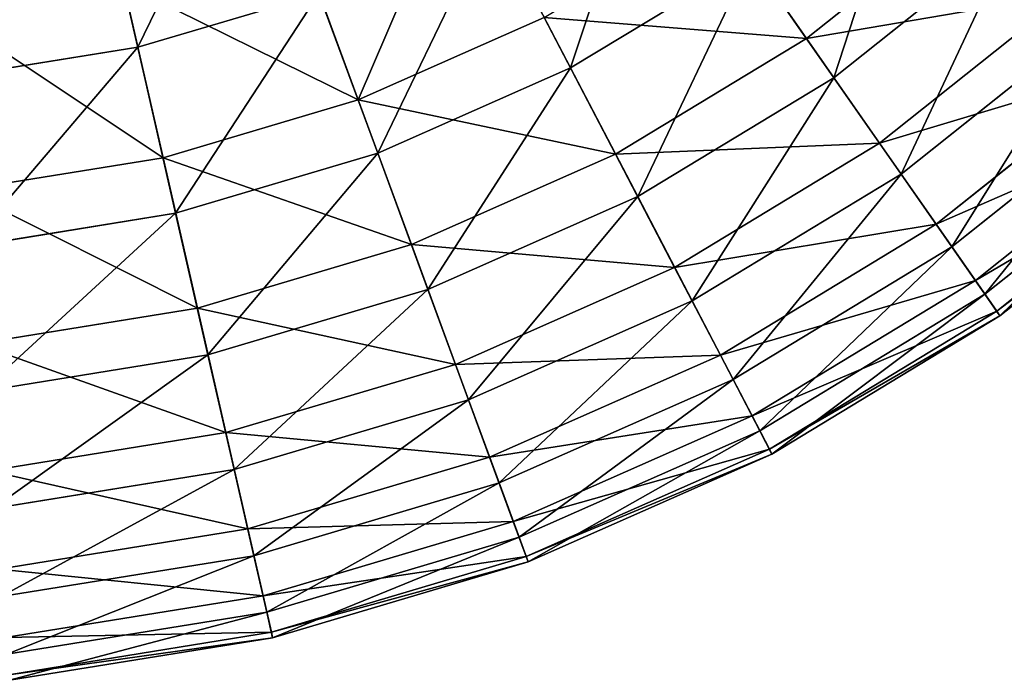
# Model space of a CAD drawing. Extents: x 1 to 133, y -12 to 0.
# Tile 14 of 256: x 18.6 to 21.44, y -11.93 to -10.02. Entities that reach past the tile are written whole.
import ezdxf

# ---------------------------------------------------------------- set-up
doc = ezdxf.new("R2010")
doc.units = 0
doc.header["$LTSCALE"] = 2.54
doc.layers.get('0').update_dxf_attribs({"color": 13, "linetype": 'CONTINUOUS'})

# ---------------------------------------------------------------- blocks, each defined once
blk = doc.blocks.new('SLING_IV_-_Z_O_ENIE16_06_B')
at = {"color": 0}
for p, q in [((18.9397, -10.1035, 10.8439), (18.8159, -9.5612, 11.3367)), ((18.9397, -10.1035, 10.8439), (18.8159, -9.5612, 11.3367)), ((20.8667, -10.0788, 3.3229), (21.3697, -9.6777, 3.3229)), ((20.8667, -10.0788, 3.3229), (21.3697, -9.6777, 3.3229)), ((20.1867, -10.1635, 10.2862), (19.9595, -9.7281, 10.8439)), ((20.1867, -10.1635, 10.2862), (19.9595, -9.7281, 10.8439)), ((20.6123, -9.7142, 2.7275), (20.8667, -10.0788, 3.3229)), ((20.6123, -9.7142, 2.7275), (20.8667, -10.0788, 3.3229)), ((19.3968, -9.7724, 2.1915), (19.5746, -10.2555, 2.7275)), ((19.3968, -9.7724, 2.1915), (19.5746, -10.2555, 2.7275)), ((20.9454, -10.1917, 9.672), (21.4622, -9.7796, 9.672)), ((20.9454, -10.1917, 9.672), (21.4622, -9.7796, 9.672)), ((20.1867, -10.1635, 10.2862), (20.7061, -9.8486, 10.2862)), ((20.1867, -10.1635, 10.2862), (20.7061, -9.8486, 10.2862)), ((20.9454, -10.1917, 9.672), (20.7061, -9.8486, 10.2862)), ((20.9454, -10.1917, 9.672), (20.7061, -9.8486, 10.2862)), ((18.8979, -9.9205, 2.1915), (19.0125, -10.4224, 2.7275)), ((18.8979, -9.9205, 2.1915), (19.0125, -10.4224, 2.7275)), ((18.9397, -10.1035, 10.8439), (19.4617, -9.9485, 10.8439)), ((18.9397, -10.1035, 10.8439), (19.4617, -9.9485, 10.8439)), ((19.6312, -10.4094, 10.2862), (19.4617, -9.9485, 10.8439)), ((19.6312, -10.4094, 10.2862), (19.4617, -9.9485, 10.8439)), ((21.0769, -10.3802, 3.9687), (21.6168, -9.9497, 3.9687)), ((21.0769, -10.3802, 3.9687), (21.6168, -9.9497, 3.9687)), ((19.5746, -10.2555, 2.7275), (20.1108, -10.0182, 2.7275)), ((19.5746, -10.2555, 2.7275), (20.1108, -10.0182, 2.7275)), ((20.1108, -10.0182, 2.7275), (20.3165, -10.4123, 3.3229)), ((20.1108, -10.0182, 2.7275), (20.3165, -10.4123, 3.3229)), ((21.1395, -10.4699, 9.0109), (21.6903, -10.0307, 9.0109)), ((21.1395, -10.4699, 9.0109), (21.6903, -10.0307, 9.0109)), ((20.3165, -10.4123, 3.3229), (20.8667, -10.0788, 3.3229)), ((20.3165, -10.4123, 3.3229), (20.8667, -10.0788, 3.3229)), ((20.8667, -10.0788, 3.3229), (21.0769, -10.3802, 3.9687)), ((20.8667, -10.0788, 3.3229), (21.0769, -10.3802, 3.9687)), ((18.4021, -10.1904, 10.8439), (18.9397, -10.1035, 10.8439)), ((18.4021, -10.1904, 10.8439), (18.9397, -10.1035, 10.8439)), ((19.0489, -10.5822, 10.2862), (18.9397, -10.1035, 10.8439)), ((19.0489, -10.5822, 10.2862), (18.9397, -10.1035, 10.8439)), ((19.6312, -10.4094, 10.2862), (20.1867, -10.1635, 10.2862)), ((19.6312, -10.4094, 10.2862), (20.1867, -10.1635, 10.2862)), ((20.3802, -10.5344, 9.672), (20.1867, -10.1635, 10.2862)), ((20.3802, -10.5344, 9.672), (20.1867, -10.1635, 10.2862)), ((21.2399, -10.6139, 4.6551), (21.8083, -10.1606, 4.6551)), ((21.2399, -10.6139, 4.6551), (21.8083, -10.1606, 4.6551)), ((20.3802, -10.5344, 9.672), (20.9454, -10.1917, 9.672)), ((20.3802, -10.5344, 9.672), (20.9454, -10.1917, 9.672)), ((21.1395, -10.4699, 9.0109), (20.9454, -10.1917, 9.672)), ((21.1395, -10.4699, 9.0109), (20.9454, -10.1917, 9.672)), ((21.2853, -10.679, 8.3129), (21.8616, -10.2194, 8.3129)), ((21.2853, -10.679, 8.3129), (21.8616, -10.2194, 8.3129)), ((19.0125, -10.4224, 2.7275), (19.5746, -10.2555, 2.7275)), ((19.0125, -10.4224, 2.7275), (19.5746, -10.2555, 2.7275)), ((19.5746, -10.2555, 2.7275), (19.7282, -10.6727, 3.3229)), ((19.5746, -10.2555, 2.7275), (19.7282, -10.6727, 3.3229)), ((21.3531, -10.7762, 5.3713), (21.9413, -10.3071, 5.3713)), ((21.3531, -10.7762, 5.3713), (21.9413, -10.3071, 5.3713)), ((21.3807, -10.8157, 7.5887), (21.9737, -10.3427, 7.5887)), ((21.3807, -10.8157, 7.5887), (21.9737, -10.3427, 7.5887)), ((20.4865, -10.7382, 3.9687), (21.0769, -10.3802, 3.9687)), ((20.4865, -10.7382, 3.9687), (21.0769, -10.3802, 3.9687)), ((21.0769, -10.3802, 3.9687), (21.2399, -10.6139, 4.6551)), ((21.0769, -10.3802, 3.9687), (21.2399, -10.6139, 4.6551)), ((19.0489, -10.5822, 10.2862), (19.6312, -10.4094, 10.2862)), ((19.0489, -10.5822, 10.2862), (19.6312, -10.4094, 10.2862)), ((19.7757, -10.802, 9.672), (19.6312, -10.4094, 10.2862)), ((19.7757, -10.802, 9.672), (19.6312, -10.4094, 10.2862)), ((21.4148, -10.8646, 6.1066), (22.0138, -10.387, 6.1066)), ((21.4148, -10.8646, 6.1066), (22.0138, -10.387, 6.1066)), ((21.424, -10.8779, 6.8495), (22.0247, -10.3989, 6.8495)), ((21.424, -10.8779, 6.8495), (22.0247, -10.3989, 6.8495)), ((18.4336, -10.516, 2.7275), (19.0125, -10.4224, 2.7275)), ((18.4336, -10.516, 2.7275), (19.0125, -10.4224, 2.7275)), ((19.0125, -10.4224, 2.7275), (19.1114, -10.8558, 3.3229)), ((19.0125, -10.4224, 2.7275), (19.1114, -10.8558, 3.3229)), ((19.7282, -10.6727, 3.3229), (20.3165, -10.4123, 3.3229)), ((19.7282, -10.6727, 3.3229), (20.3165, -10.4123, 3.3229)), ((20.3165, -10.4123, 3.3229), (20.4865, -10.7382, 3.9687)), ((20.3165, -10.4123, 3.3229), (20.4865, -10.7382, 3.9687)), ((20.5371, -10.8351, 9.0109), (21.1395, -10.4699, 9.0109)), ((20.5371, -10.8351, 9.0109), (21.1395, -10.4699, 9.0109)), ((21.2853, -10.679, 8.3129), (21.1395, -10.4699, 9.0109)), ((21.2853, -10.679, 8.3129), (21.1395, -10.4699, 9.0109)), ((19.7757, -10.802, 9.672), (20.3802, -10.5344, 9.672)), ((19.7757, -10.802, 9.672), (20.3802, -10.5344, 9.672)), ((20.5371, -10.8351, 9.0109), (20.3802, -10.5344, 9.672)), ((20.5371, -10.8351, 9.0109), (20.3802, -10.5344, 9.672)), ((18.4493, -10.6791, 10.2862), (19.0489, -10.5822, 10.2862)), ((18.4493, -10.6791, 10.2862), (19.0489, -10.5822, 10.2862)), ((19.142, -10.99, 9.672), (19.0489, -10.5822, 10.2862)), ((19.142, -10.99, 9.672), (19.0489, -10.5822, 10.2862)), ((20.6183, -10.9908, 4.6551), (21.2399, -10.6139, 4.6551)), ((20.6183, -10.9908, 4.6551), (21.2399, -10.6139, 4.6551)), ((21.2399, -10.6139, 4.6551), (21.3531, -10.7762, 5.3713)), ((21.2399, -10.6139, 4.6551), (21.3531, -10.7762, 5.3713)), ((19.1114, -10.8558, 3.3229), (19.7282, -10.6727, 3.3229)), ((19.1114, -10.8558, 3.3229), (19.7282, -10.6727, 3.3229)), ((19.7282, -10.6727, 3.3229), (19.8551, -11.0177, 3.9687)), ((19.7282, -10.6727, 3.3229), (19.8551, -11.0177, 3.9687)), ((20.6549, -11.0611, 8.3129), (21.2853, -10.679, 8.3129)), ((20.6549, -11.0611, 8.3129), (21.2853, -10.679, 8.3129)), ((21.3807, -10.8157, 7.5887), (21.2853, -10.679, 8.3129)), ((21.3807, -10.8157, 7.5887), (21.2853, -10.679, 8.3129)), ((19.8551, -11.0177, 3.9687), (20.4865, -10.7382, 3.9687)), ((19.8551, -11.0177, 3.9687), (20.4865, -10.7382, 3.9687)), ((20.4865, -10.7382, 3.9687), (20.6183, -10.9908, 4.6551)), ((20.4865, -10.7382, 3.9687), (20.6183, -10.9908, 4.6551)), ((20.7098, -11.1662, 5.3713), (21.3531, -10.7762, 5.3713)), ((20.7098, -11.1662, 5.3713), (21.3531, -10.7762, 5.3713)), ((21.3531, -10.7762, 5.3713), (21.4148, -10.8646, 6.1066)), ((21.3531, -10.7762, 5.3713), (21.4148, -10.8646, 6.1066)), ((19.142, -10.99, 9.672), (19.7757, -10.802, 9.672)), ((19.142, -10.99, 9.672), (19.7757, -10.802, 9.672)), ((19.8929, -11.1203, 9.0109), (19.7757, -10.802, 9.672)), ((19.8929, -11.1203, 9.0109), (19.7757, -10.802, 9.672)), ((19.8929, -11.1203, 9.0109), (20.5371, -10.8351, 9.0109)), ((19.8929, -11.1203, 9.0109), (20.5371, -10.8351, 9.0109)), ((20.6549, -11.0611, 8.3129), (20.5371, -10.8351, 9.0109)), ((20.6549, -11.0611, 8.3129), (20.5371, -10.8351, 9.0109)), ((20.732, -11.2089, 7.5887), (21.3807, -10.8157, 7.5887)), ((20.732, -11.2089, 7.5887), (21.3807, -10.8157, 7.5887)), ((21.424, -10.8779, 6.8495), (21.3807, -10.8157, 7.5887)), ((21.424, -10.8779, 6.8495), (21.3807, -10.8157, 7.5887)), ((18.4762, -10.9585, 3.3229), (19.1114, -10.8558, 3.3229)), ((18.4762, -10.9585, 3.3229), (19.1114, -10.8558, 3.3229)), ((19.1114, -10.8558, 3.3229), (19.1932, -11.2141, 3.9687)), ((19.1114, -10.8558, 3.3229), (19.1932, -11.2141, 3.9687)), ((20.7597, -11.2618, 6.1066), (21.4148, -10.8646, 6.1066)), ((20.7597, -11.2618, 6.1066), (21.4148, -10.8646, 6.1066)), ((21.4148, -10.8646, 6.1066), (21.424, -10.8779, 6.8495)), ((21.4148, -10.8646, 6.1066), (21.424, -10.8779, 6.8495)), ((20.7671, -11.2761, 6.8495), (21.424, -10.8779, 6.8495)), ((20.7671, -11.2761, 6.8495), (21.424, -10.8779, 6.8495)), ((18.4895, -11.0955, 9.672), (19.142, -10.99, 9.672)), ((18.4895, -11.0955, 9.672), (19.142, -10.99, 9.672)), ((19.2175, -11.3207, 9.0109), (19.142, -10.99, 9.672)), ((19.2175, -11.3207, 9.0109), (19.142, -10.99, 9.672)), ((19.9535, -11.285, 4.6551), (20.6183, -10.9908, 4.6551)), ((19.9535, -11.285, 4.6551), (20.6183, -10.9908, 4.6551)), ((20.6183, -10.9908, 4.6551), (20.7098, -11.1662, 5.3713)), ((20.6183, -10.9908, 4.6551), (20.7098, -11.1662, 5.3713)), ((19.1932, -11.2141, 3.9687), (19.8551, -11.0177, 3.9687)), ((19.1932, -11.2141, 3.9687), (19.8551, -11.0177, 3.9687)), ((19.8551, -11.0177, 3.9687), (19.9535, -11.285, 4.6551)), ((19.8551, -11.0177, 3.9687), (19.9535, -11.285, 4.6551)), ((19.9809, -11.3595, 8.3129), (20.6549, -11.0611, 8.3129)), ((19.9809, -11.3595, 8.3129), (20.6549, -11.0611, 8.3129)), ((20.732, -11.2089, 7.5887), (20.6549, -11.0611, 8.3129)), ((20.732, -11.2089, 7.5887), (20.6549, -11.0611, 8.3129)), ((19.2175, -11.3207, 9.0109), (19.8929, -11.1203, 9.0109)), ((19.2175, -11.3207, 9.0109), (19.8929, -11.1203, 9.0109)), ((19.9809, -11.3595, 8.3129), (19.8929, -11.1203, 9.0109)), ((19.9809, -11.3595, 8.3129), (19.8929, -11.1203, 9.0109)), ((20.0218, -11.4707, 5.3713), (20.7098, -11.1662, 5.3713)), ((20.0218, -11.4707, 5.3713), (20.7098, -11.1662, 5.3713)), ((20.7098, -11.1662, 5.3713), (20.7597, -11.2618, 6.1066)), ((20.7098, -11.1662, 5.3713), (20.7597, -11.2618, 6.1066)), ((18.5115, -11.3243, 3.9687), (19.1932, -11.2141, 3.9687)), ((18.5115, -11.3243, 3.9687), (19.1932, -11.2141, 3.9687)), ((19.1932, -11.2141, 3.9687), (19.2566, -11.4919, 4.6551)), ((19.1932, -11.2141, 3.9687), (19.2566, -11.4919, 4.6551)), ((20.0384, -11.5159, 7.5887), (20.732, -11.2089, 7.5887)), ((20.0384, -11.5159, 7.5887), (20.732, -11.2089, 7.5887)), ((20.7671, -11.2761, 6.8495), (20.732, -11.2089, 7.5887)), ((20.7671, -11.2761, 6.8495), (20.732, -11.2089, 7.5887)), ((20.0591, -11.5719, 6.1066), (20.7597, -11.2618, 6.1066)), ((20.0591, -11.5719, 6.1066), (20.7597, -11.2618, 6.1066)), ((20.7597, -11.2618, 6.1066), (20.7671, -11.2761, 6.8495)), ((20.7597, -11.2618, 6.1066), (20.7671, -11.2761, 6.8495)), ((19.2566, -11.4919, 4.6551), (19.9535, -11.285, 4.6551)), ((19.2566, -11.4919, 4.6551), (19.9535, -11.285, 4.6551)), ((19.9535, -11.285, 4.6551), (20.0218, -11.4707, 5.3713)), ((19.9535, -11.285, 4.6551), (20.0218, -11.4707, 5.3713)), ((20.0646, -11.5871, 6.8495), (20.7671, -11.2761, 6.8495)), ((20.0646, -11.5871, 6.8495), (20.7671, -11.2761, 6.8495)), ((18.522, -11.4332, 9.0109), (19.2175, -11.3207, 9.0109)), ((18.522, -11.4332, 9.0109), (19.2175, -11.3207, 9.0109)), ((19.2742, -11.5692, 8.3129), (19.2175, -11.3207, 9.0109)), ((19.2742, -11.5692, 8.3129), (19.2175, -11.3207, 9.0109)), ((19.2742, -11.5692, 8.3129), (19.9809, -11.3595, 8.3129)), ((19.2742, -11.5692, 8.3129), (19.9809, -11.3595, 8.3129)), ((20.0384, -11.5159, 7.5887), (19.9809, -11.3595, 8.3129)), ((20.0384, -11.5159, 7.5887), (19.9809, -11.3595, 8.3129)), ((19.3006, -11.6848, 5.3713), (20.0218, -11.4707, 5.3713)), ((19.3006, -11.6848, 5.3713), (20.0218, -11.4707, 5.3713)), ((20.0218, -11.4707, 5.3713), (20.0591, -11.5719, 6.1066)), ((20.0218, -11.4707, 5.3713), (20.0591, -11.5719, 6.1066)), ((18.5389, -11.6079, 4.6551), (19.2566, -11.4919, 4.6551)), ((18.5389, -11.6079, 4.6551), (19.2566, -11.4919, 4.6551)), ((19.2566, -11.4919, 4.6551), (19.3006, -11.6848, 5.3713)), ((19.2566, -11.4919, 4.6551), (19.3006, -11.6848, 5.3713)), ((19.3113, -11.7317, 7.5887), (20.0384, -11.5159, 7.5887)), ((19.3113, -11.7317, 7.5887), (20.0384, -11.5159, 7.5887)), ((20.0646, -11.5871, 6.8495), (20.0384, -11.5159, 7.5887)), ((20.0646, -11.5871, 6.8495), (20.0384, -11.5159, 7.5887)), ((18.5465, -11.6869, 8.3129), (19.2742, -11.5692, 8.3129)), ((18.5465, -11.6869, 8.3129), (19.2742, -11.5692, 8.3129)), ((19.3113, -11.7317, 7.5887), (19.2742, -11.5692, 8.3129)), ((19.3113, -11.7317, 7.5887), (19.2742, -11.5692, 8.3129)), ((19.3246, -11.7899, 6.1066), (20.0591, -11.5719, 6.1066)), ((19.3246, -11.7899, 6.1066), (20.0591, -11.5719, 6.1066)), ((20.0591, -11.5719, 6.1066), (20.0646, -11.5871, 6.8495)), ((20.0591, -11.5719, 6.1066), (20.0646, -11.5871, 6.8495)), ((19.3282, -11.8056, 6.8495), (20.0646, -11.5871, 6.8495)), ((19.3282, -11.8056, 6.8495), (20.0646, -11.5871, 6.8495)), ((18.5579, -11.8049, 5.3713), (19.3006, -11.6848, 5.3713)), ((18.5579, -11.8049, 5.3713), (19.3006, -11.6848, 5.3713)), ((19.3006, -11.6848, 5.3713), (19.3246, -11.7899, 6.1066)), ((19.3006, -11.6848, 5.3713), (19.3246, -11.7899, 6.1066)), ((18.5625, -11.8528, 7.5887), (19.3113, -11.7317, 7.5887)), ((18.5625, -11.8528, 7.5887), (19.3113, -11.7317, 7.5887)), ((19.3282, -11.8056, 6.8495), (19.3113, -11.7317, 7.5887)), ((19.3282, -11.8056, 6.8495), (19.3113, -11.7317, 7.5887)), ((18.5682, -11.9122, 6.1066), (19.3246, -11.7899, 6.1066)), ((18.5682, -11.9122, 6.1066), (19.3246, -11.7899, 6.1066)), ((19.3246, -11.7899, 6.1066), (19.3282, -11.8056, 6.8495)), ((19.3246, -11.7899, 6.1066), (19.3282, -11.8056, 6.8495)), ((18.5698, -11.9282, 6.8495), (19.3282, -11.8056, 6.8495)), ((18.5698, -11.9282, 6.8495), (19.3282, -11.8056, 6.8495))]:
    blk.add_line(p, q, dxfattribs=at)
at = {"color": 7}
mesh = blk.add_polyface(dxfattribs=at)
corners = [(21.3697, -9.6777, 3.3229), (20.6123, -9.7142, 2.7275), (21.0708, -9.3485, 2.7275), (20.8667, -10.0788, 3.3229)]
mesh.append_faces([[corners[k] for k in face] for face in [(0, 1, 2), (1, 0, 3)]], dxfattribs={"vtx0": -1, "color": 7})
mesh = blk.add_polyface(dxfattribs=at)
corners = [(18.9397, -10.1035, 10.8439), (19.2696, -9.4266, 11.3367), (18.8159, -9.5612, 11.3367), (19.4617, -9.9485, 10.8439)]
mesh.append_faces([[corners[k] for k in face] for face in [(0, 1, 2), (1, 0, 3)]], dxfattribs={"vtx0": -1, "color": 7})
mesh = blk.add_polyface(dxfattribs=at)
corners = [(20.1867, -10.1635, 10.2862), (20.4252, -9.4459, 10.8439), (19.9595, -9.7281, 10.8439), (20.7061, -9.8486, 10.2862)]
mesh.append_faces([[corners[k] for k in face] for face in [(0, 1, 2), (1, 0, 3)]], dxfattribs={"vtx0": -1, "color": 7})
mesh = blk.add_polyface(dxfattribs=at)
corners = [(21.181, -9.4699, 10.2862), (20.9454, -10.1917, 9.672), (21.4622, -9.7796, 9.672), (20.7061, -9.8486, 10.2862)]
mesh.append_faces([[corners[k] for k in face] for face in [(0, 1, 2), (1, 0, 3)]], dxfattribs={"vtx0": -1, "color": 7})
mesh = blk.add_polyface(dxfattribs=at)
corners = [(18.4021, -10.1904, 10.8439), (18.8159, -9.5612, 11.3367), (18.3487, -9.6367, 11.3367), (18.9397, -10.1035, 10.8439)]
mesh.append_faces([[corners[k] for k in face] for face in [(0, 1, 2), (1, 0, 3)]], dxfattribs={"vtx0": -1, "color": 7})
mesh = blk.add_polyface(dxfattribs=at)
corners = [(19.8727, -9.5618, 2.1915), (19.5746, -10.2555, 2.7275), (19.3968, -9.7724, 2.1915), (20.1108, -10.0182, 2.7275)]
mesh.append_faces([[corners[k] for k in face] for face in [(0, 1, 2), (1, 0, 3)]], dxfattribs={"vtx0": -1, "color": 7})
mesh = blk.add_polyface(dxfattribs=at)
corners = [(21.6168, -9.9497, 3.9687), (20.8667, -10.0788, 3.3229), (21.3697, -9.6777, 3.3229), (21.0769, -10.3802, 3.9687)]
mesh.append_faces([[corners[k] for k in face] for face in [(0, 1, 2), (1, 0, 3)]], dxfattribs={"vtx0": -1, "color": 7})
mesh = blk.add_polyface(dxfattribs=at)
corners = [(19.9595, -9.7281, 10.8439), (19.6312, -10.4094, 10.2862), (20.1867, -10.1635, 10.2862), (19.4617, -9.9485, 10.8439)]
mesh.append_faces([[corners[k] for k in face] for face in [(0, 1, 2), (1, 0, 3)]], dxfattribs={"vtx0": -1, "color": 7})
mesh = blk.add_polyface(dxfattribs=at)
corners = [(20.8667, -10.0788, 3.3229), (20.1108, -10.0182, 2.7275), (20.6123, -9.7142, 2.7275), (20.3165, -10.4123, 3.3229)]
mesh.append_faces([[corners[k] for k in face] for face in [(0, 1, 2), (1, 0, 3)]], dxfattribs={"vtx0": -1, "color": 7})
mesh = blk.add_polyface(dxfattribs=at)
corners = [(19.5746, -10.2555, 2.7275), (18.8979, -9.9205, 2.1915), (19.3968, -9.7724, 2.1915), (19.0125, -10.4224, 2.7275)]
mesh.append_faces([[corners[k] for k in face] for face in [(0, 1, 2), (1, 0, 3)]], dxfattribs={"vtx0": -1, "color": 7})
mesh = blk.add_polyface(dxfattribs=at)
corners = [(21.4622, -9.7796, 9.672), (21.1395, -10.4699, 9.0109), (21.6903, -10.0307, 9.0109), (20.9454, -10.1917, 9.672)]
mesh.append_faces([[corners[k] for k in face] for face in [(0, 1, 2), (1, 0, 3)]], dxfattribs={"vtx0": -1, "color": 7})
mesh = blk.add_polyface(dxfattribs=at)
corners = [(20.7061, -9.8486, 10.2862), (20.3802, -10.5344, 9.672), (20.9454, -10.1917, 9.672), (20.1867, -10.1635, 10.2862)]
mesh.append_faces([[corners[k] for k in face] for face in [(0, 1, 2), (1, 0, 3)]], dxfattribs={"vtx0": -1, "color": 7})
mesh = blk.add_polyface(dxfattribs=at)
corners = [(19.0125, -10.4224, 2.7275), (18.3841, -10.0036, 2.1915), (18.8979, -9.9205, 2.1915), (18.4336, -10.516, 2.7275)]
mesh.append_faces([[corners[k] for k in face] for face in [(0, 1, 2), (1, 0, 3)]], dxfattribs={"vtx0": -1, "color": 7})
mesh = blk.add_polyface(dxfattribs=at)
corners = [(19.4617, -9.9485, 10.8439), (19.0489, -10.5822, 10.2862), (19.6312, -10.4094, 10.2862), (18.9397, -10.1035, 10.8439)]
mesh.append_faces([[corners[k] for k in face] for face in [(0, 1, 2), (1, 0, 3)]], dxfattribs={"vtx0": -1, "color": 7})
mesh = blk.add_polyface(dxfattribs=at)
corners = [(21.8083, -10.1606, 4.6551), (21.0769, -10.3802, 3.9687), (21.6168, -9.9497, 3.9687), (21.2399, -10.6139, 4.6551)]
mesh.append_faces([[corners[k] for k in face] for face in [(0, 1, 2), (1, 0, 3)]], dxfattribs={"vtx0": -1, "color": 7})
mesh = blk.add_polyface(dxfattribs=at)
corners = [(20.3165, -10.4123, 3.3229), (19.5746, -10.2555, 2.7275), (20.1108, -10.0182, 2.7275), (19.7282, -10.6727, 3.3229)]
mesh.append_faces([[corners[k] for k in face] for face in [(0, 1, 2), (1, 0, 3)]], dxfattribs={"vtx0": -1, "color": 7})
mesh = blk.add_polyface(dxfattribs=at)
corners = [(21.6903, -10.0307, 9.0109), (21.2853, -10.679, 8.3129), (21.8616, -10.2194, 8.3129), (21.1395, -10.4699, 9.0109)]
mesh.append_faces([[corners[k] for k in face] for face in [(0, 1, 2), (1, 0, 3)]], dxfattribs={"vtx0": -1, "color": 7})
mesh = blk.add_polyface(dxfattribs=at)
corners = [(21.0769, -10.3802, 3.9687), (20.3165, -10.4123, 3.3229), (20.8667, -10.0788, 3.3229), (20.4865, -10.7382, 3.9687)]
mesh.append_faces([[corners[k] for k in face] for face in [(0, 1, 2), (1, 0, 3)]], dxfattribs={"vtx0": -1, "color": 7})
mesh = blk.add_polyface(dxfattribs=at)
corners = [(18.9397, -10.1035, 10.8439), (18.4493, -10.6791, 10.2862), (19.0489, -10.5822, 10.2862), (18.4021, -10.1904, 10.8439)]
mesh.append_faces([[corners[k] for k in face] for face in [(0, 1, 2), (1, 0, 3)]], dxfattribs={"vtx0": -1, "color": 7})
mesh = blk.add_polyface(dxfattribs=at)
corners = [(20.1867, -10.1635, 10.2862), (19.7757, -10.802, 9.672), (20.3802, -10.5344, 9.672), (19.6312, -10.4094, 10.2862)]
mesh.append_faces([[corners[k] for k in face] for face in [(0, 1, 2), (1, 0, 3)]], dxfattribs={"vtx0": -1, "color": 7})
mesh = blk.add_polyface(dxfattribs=at)
corners = [(21.9413, -10.3071, 5.3713), (21.2399, -10.6139, 4.6551), (21.8083, -10.1606, 4.6551), (21.3531, -10.7762, 5.3713)]
mesh.append_faces([[corners[k] for k in face] for face in [(0, 1, 2), (1, 0, 3)]], dxfattribs={"vtx0": -1, "color": 7})
mesh = blk.add_polyface(dxfattribs=at)
corners = [(20.9454, -10.1917, 9.672), (20.5371, -10.8351, 9.0109), (21.1395, -10.4699, 9.0109), (20.3802, -10.5344, 9.672)]
mesh.append_faces([[corners[k] for k in face] for face in [(0, 1, 2), (1, 0, 3)]], dxfattribs={"vtx0": -1, "color": 7})
mesh = blk.add_polyface(dxfattribs=at)
corners = [(21.8616, -10.2194, 8.3129), (21.3807, -10.8157, 7.5887), (21.9737, -10.3427, 7.5887), (21.2853, -10.679, 8.3129)]
mesh.append_faces([[corners[k] for k in face] for face in [(0, 1, 2), (1, 0, 3)]], dxfattribs={"vtx0": -1, "color": 7})
mesh = blk.add_polyface(dxfattribs=at)
corners = [(19.7282, -10.6727, 3.3229), (19.0125, -10.4224, 2.7275), (19.5746, -10.2555, 2.7275), (19.1114, -10.8558, 3.3229)]
mesh.append_faces([[corners[k] for k in face] for face in [(0, 1, 2), (1, 0, 3)]], dxfattribs={"vtx0": -1, "color": 7})
mesh = blk.add_polyface(dxfattribs=at)
corners = [(22.0138, -10.387, 6.1066), (21.3531, -10.7762, 5.3713), (21.9413, -10.3071, 5.3713), (21.4148, -10.8646, 6.1066)]
mesh.append_faces([[corners[k] for k in face] for face in [(0, 1, 2), (1, 0, 3)]], dxfattribs={"vtx0": -1, "color": 7})
mesh = blk.add_polyface(dxfattribs=at)
corners = [(21.9737, -10.3427, 7.5887), (21.424, -10.8779, 6.8495), (22.0247, -10.3989, 6.8495), (21.3807, -10.8157, 7.5887)]
mesh.append_faces([[corners[k] for k in face] for face in [(0, 1, 2), (1, 0, 3)]], dxfattribs={"vtx0": -1, "color": 7})
mesh = blk.add_polyface(dxfattribs=at)
corners = [(21.2399, -10.6139, 4.6551), (20.4865, -10.7382, 3.9687), (21.0769, -10.3802, 3.9687), (20.6183, -10.9908, 4.6551)]
mesh.append_faces([[corners[k] for k in face] for face in [(0, 1, 2), (1, 0, 3)]], dxfattribs={"vtx0": -1, "color": 7})
mesh = blk.add_polyface(dxfattribs=at)
corners = [(19.6312, -10.4094, 10.2862), (19.142, -10.99, 9.672), (19.7757, -10.802, 9.672), (19.0489, -10.5822, 10.2862)]
mesh.append_faces([[corners[k] for k in face] for face in [(0, 1, 2), (1, 0, 3)]], dxfattribs={"vtx0": -1, "color": 7})
mesh = blk.add_polyface(dxfattribs=at)
corners = [(22.0247, -10.3989, 6.8495), (21.4148, -10.8646, 6.1066), (22.0138, -10.387, 6.1066), (21.424, -10.8779, 6.8495)]
mesh.append_faces([[corners[k] for k in face] for face in [(0, 1, 2), (1, 0, 3)]], dxfattribs={"vtx0": -1, "color": 7})
mesh = blk.add_polyface(dxfattribs=at)
corners = [(19.1114, -10.8558, 3.3229), (18.4336, -10.516, 2.7275), (19.0125, -10.4224, 2.7275), (18.4762, -10.9585, 3.3229)]
mesh.append_faces([[corners[k] for k in face] for face in [(0, 1, 2), (1, 0, 3)]], dxfattribs={"vtx0": -1, "color": 7})
mesh = blk.add_polyface(dxfattribs=at)
corners = [(20.4865, -10.7382, 3.9687), (19.7282, -10.6727, 3.3229), (20.3165, -10.4123, 3.3229), (19.8551, -11.0177, 3.9687)]
mesh.append_faces([[corners[k] for k in face] for face in [(0, 1, 2), (1, 0, 3)]], dxfattribs={"vtx0": -1, "color": 7})
mesh = blk.add_polyface(dxfattribs=at)
corners = [(21.1395, -10.4699, 9.0109), (20.6549, -11.0611, 8.3129), (21.2853, -10.679, 8.3129), (20.5371, -10.8351, 9.0109)]
mesh.append_faces([[corners[k] for k in face] for face in [(0, 1, 2), (1, 0, 3)]], dxfattribs={"vtx0": -1, "color": 7})
mesh = blk.add_polyface(dxfattribs=at)
corners = [(20.3802, -10.5344, 9.672), (19.8929, -11.1203, 9.0109), (20.5371, -10.8351, 9.0109), (19.7757, -10.802, 9.672)]
mesh.append_faces([[corners[k] for k in face] for face in [(0, 1, 2), (1, 0, 3)]], dxfattribs={"vtx0": -1, "color": 7})
mesh = blk.add_polyface(dxfattribs=at)
corners = [(19.0489, -10.5822, 10.2862), (18.4895, -11.0955, 9.672), (19.142, -10.99, 9.672), (18.4493, -10.6791, 10.2862)]
mesh.append_faces([[corners[k] for k in face] for face in [(0, 1, 2), (1, 0, 3)]], dxfattribs={"vtx0": -1, "color": 7})
mesh = blk.add_polyface(dxfattribs=at)
corners = [(21.3531, -10.7762, 5.3713), (20.6183, -10.9908, 4.6551), (21.2399, -10.6139, 4.6551), (20.7098, -11.1662, 5.3713)]
mesh.append_faces([[corners[k] for k in face] for face in [(0, 1, 2), (1, 0, 3)]], dxfattribs={"vtx0": -1, "color": 7})
mesh = blk.add_polyface(dxfattribs=at)
corners = [(19.8551, -11.0177, 3.9687), (19.1114, -10.8558, 3.3229), (19.7282, -10.6727, 3.3229), (19.1932, -11.2141, 3.9687)]
mesh.append_faces([[corners[k] for k in face] for face in [(0, 1, 2), (1, 0, 3)]], dxfattribs={"vtx0": -1, "color": 7})
mesh = blk.add_polyface(dxfattribs=at)
corners = [(21.2853, -10.679, 8.3129), (20.732, -11.2089, 7.5887), (21.3807, -10.8157, 7.5887), (20.6549, -11.0611, 8.3129)]
mesh.append_faces([[corners[k] for k in face] for face in [(0, 1, 2), (1, 0, 3)]], dxfattribs={"vtx0": -1, "color": 7})
mesh = blk.add_polyface(dxfattribs=at)
corners = [(20.6183, -10.9908, 4.6551), (19.8551, -11.0177, 3.9687), (20.4865, -10.7382, 3.9687), (19.9535, -11.285, 4.6551)]
mesh.append_faces([[corners[k] for k in face] for face in [(0, 1, 2), (1, 0, 3)]], dxfattribs={"vtx0": -1, "color": 7})
mesh = blk.add_polyface(dxfattribs=at)
corners = [(21.4148, -10.8646, 6.1066), (20.7098, -11.1662, 5.3713), (21.3531, -10.7762, 5.3713), (20.7597, -11.2618, 6.1066)]
mesh.append_faces([[corners[k] for k in face] for face in [(0, 1, 2), (1, 0, 3)]], dxfattribs={"vtx0": -1, "color": 7})
mesh = blk.add_polyface(dxfattribs=at)
corners = [(19.7757, -10.802, 9.672), (19.2175, -11.3207, 9.0109), (19.8929, -11.1203, 9.0109), (19.142, -10.99, 9.672)]
mesh.append_faces([[corners[k] for k in face] for face in [(0, 1, 2), (1, 0, 3)]], dxfattribs={"vtx0": -1, "color": 7})
mesh = blk.add_polyface(dxfattribs=at)
corners = [(20.5371, -10.8351, 9.0109), (19.9809, -11.3595, 8.3129), (20.6549, -11.0611, 8.3129), (19.8929, -11.1203, 9.0109)]
mesh.append_faces([[corners[k] for k in face] for face in [(0, 1, 2), (1, 0, 3)]], dxfattribs={"vtx0": -1, "color": 7})
mesh = blk.add_polyface(dxfattribs=at)
corners = [(21.3807, -10.8157, 7.5887), (20.7671, -11.2761, 6.8495), (21.424, -10.8779, 6.8495), (20.732, -11.2089, 7.5887)]
mesh.append_faces([[corners[k] for k in face] for face in [(0, 1, 2), (1, 0, 3)]], dxfattribs={"vtx0": -1, "color": 7})
mesh = blk.add_polyface(dxfattribs=at)
corners = [(19.1932, -11.2141, 3.9687), (18.4762, -10.9585, 3.3229), (19.1114, -10.8558, 3.3229), (18.5115, -11.3243, 3.9687)]
mesh.append_faces([[corners[k] for k in face] for face in [(0, 1, 2), (1, 0, 3)]], dxfattribs={"vtx0": -1, "color": 7})
mesh = blk.add_polyface(dxfattribs=at)
corners = [(21.424, -10.8779, 6.8495), (20.7597, -11.2618, 6.1066), (21.4148, -10.8646, 6.1066), (20.7671, -11.2761, 6.8495)]
mesh.append_faces([[corners[k] for k in face] for face in [(0, 1, 2), (1, 0, 3)]], dxfattribs={"vtx0": -1, "color": 7})
mesh = blk.add_polyface(dxfattribs=at)
corners = [(19.142, -10.99, 9.672), (18.522, -11.4332, 9.0109), (19.2175, -11.3207, 9.0109), (18.4895, -11.0955, 9.672)]
mesh.append_faces([[corners[k] for k in face] for face in [(0, 1, 2), (1, 0, 3)]], dxfattribs={"vtx0": -1, "color": 7})
mesh = blk.add_polyface(dxfattribs=at)
corners = [(20.7098, -11.1662, 5.3713), (19.9535, -11.285, 4.6551), (20.6183, -10.9908, 4.6551), (20.0218, -11.4707, 5.3713)]
mesh.append_faces([[corners[k] for k in face] for face in [(0, 1, 2), (1, 0, 3)]], dxfattribs={"vtx0": -1, "color": 7})
mesh = blk.add_polyface(dxfattribs=at)
corners = [(19.9535, -11.285, 4.6551), (19.1932, -11.2141, 3.9687), (19.8551, -11.0177, 3.9687), (19.2566, -11.4919, 4.6551)]
mesh.append_faces([[corners[k] for k in face] for face in [(0, 1, 2), (1, 0, 3)]], dxfattribs={"vtx0": -1, "color": 7})
mesh = blk.add_polyface(dxfattribs=at)
corners = [(20.6549, -11.0611, 8.3129), (20.0384, -11.5159, 7.5887), (20.732, -11.2089, 7.5887), (19.9809, -11.3595, 8.3129)]
mesh.append_faces([[corners[k] for k in face] for face in [(0, 1, 2), (1, 0, 3)]], dxfattribs={"vtx0": -1, "color": 7})
mesh = blk.add_polyface(dxfattribs=at)
corners = [(19.8929, -11.1203, 9.0109), (19.2742, -11.5692, 8.3129), (19.9809, -11.3595, 8.3129), (19.2175, -11.3207, 9.0109)]
mesh.append_faces([[corners[k] for k in face] for face in [(0, 1, 2), (1, 0, 3)]], dxfattribs={"vtx0": -1, "color": 7})
mesh = blk.add_polyface(dxfattribs=at)
corners = [(20.7597, -11.2618, 6.1066), (20.0218, -11.4707, 5.3713), (20.7098, -11.1662, 5.3713), (20.0591, -11.5719, 6.1066)]
mesh.append_faces([[corners[k] for k in face] for face in [(0, 1, 2), (1, 0, 3)]], dxfattribs={"vtx0": -1, "color": 7})
mesh = blk.add_polyface(dxfattribs=at)
corners = [(19.2566, -11.4919, 4.6551), (18.5115, -11.3243, 3.9687), (19.1932, -11.2141, 3.9687), (18.5389, -11.6079, 4.6551)]
mesh.append_faces([[corners[k] for k in face] for face in [(0, 1, 2), (1, 0, 3)]], dxfattribs={"vtx0": -1, "color": 7})
mesh = blk.add_polyface(dxfattribs=at)
corners = [(20.732, -11.2089, 7.5887), (20.0646, -11.5871, 6.8495), (20.7671, -11.2761, 6.8495), (20.0384, -11.5159, 7.5887)]
mesh.append_faces([[corners[k] for k in face] for face in [(0, 1, 2), (1, 0, 3)]], dxfattribs={"vtx0": -1, "color": 7})
mesh = blk.add_polyface(dxfattribs=at)
corners = [(20.7671, -11.2761, 6.8495), (20.0591, -11.5719, 6.1066), (20.7597, -11.2618, 6.1066), (20.0646, -11.5871, 6.8495)]
mesh.append_faces([[corners[k] for k in face] for face in [(0, 1, 2), (1, 0, 3)]], dxfattribs={"vtx0": -1, "color": 7})
mesh = blk.add_polyface(dxfattribs=at)
corners = [(20.0218, -11.4707, 5.3713), (19.2566, -11.4919, 4.6551), (19.9535, -11.285, 4.6551), (19.3006, -11.6848, 5.3713)]
mesh.append_faces([[corners[k] for k in face] for face in [(0, 1, 2), (1, 0, 3)]], dxfattribs={"vtx0": -1, "color": 7})
mesh = blk.add_polyface(dxfattribs=at)
corners = [(19.2175, -11.3207, 9.0109), (18.5465, -11.6869, 8.3129), (19.2742, -11.5692, 8.3129), (18.522, -11.4332, 9.0109)]
mesh.append_faces([[corners[k] for k in face] for face in [(0, 1, 2), (1, 0, 3)]], dxfattribs={"vtx0": -1, "color": 7})
mesh = blk.add_polyface(dxfattribs=at)
corners = [(19.9809, -11.3595, 8.3129), (19.3113, -11.7317, 7.5887), (20.0384, -11.5159, 7.5887), (19.2742, -11.5692, 8.3129)]
mesh.append_faces([[corners[k] for k in face] for face in [(0, 1, 2), (1, 0, 3)]], dxfattribs={"vtx0": -1, "color": 7})
mesh = blk.add_polyface(dxfattribs=at)
corners = [(20.0591, -11.5719, 6.1066), (19.3006, -11.6848, 5.3713), (20.0218, -11.4707, 5.3713), (19.3246, -11.7899, 6.1066)]
mesh.append_faces([[corners[k] for k in face] for face in [(0, 1, 2), (1, 0, 3)]], dxfattribs={"vtx0": -1, "color": 7})
mesh = blk.add_polyface(dxfattribs=at)
corners = [(19.3006, -11.6848, 5.3713), (18.5389, -11.6079, 4.6551), (19.2566, -11.4919, 4.6551), (18.5579, -11.8049, 5.3713)]
mesh.append_faces([[corners[k] for k in face] for face in [(0, 1, 2), (1, 0, 3)]], dxfattribs={"vtx0": -1, "color": 7})
mesh = blk.add_polyface(dxfattribs=at)
corners = [(20.0384, -11.5159, 7.5887), (19.3282, -11.8056, 6.8495), (20.0646, -11.5871, 6.8495), (19.3113, -11.7317, 7.5887)]
mesh.append_faces([[corners[k] for k in face] for face in [(0, 1, 2), (1, 0, 3)]], dxfattribs={"vtx0": -1, "color": 7})
mesh = blk.add_polyface(dxfattribs=at)
corners = [(19.2742, -11.5692, 8.3129), (18.5625, -11.8528, 7.5887), (19.3113, -11.7317, 7.5887), (18.5465, -11.6869, 8.3129)]
mesh.append_faces([[corners[k] for k in face] for face in [(0, 1, 2), (1, 0, 3)]], dxfattribs={"vtx0": -1, "color": 7})
mesh = blk.add_polyface(dxfattribs=at)
corners = [(20.0646, -11.5871, 6.8495), (19.3246, -11.7899, 6.1066), (20.0591, -11.5719, 6.1066), (19.3282, -11.8056, 6.8495)]
mesh.append_faces([[corners[k] for k in face] for face in [(0, 1, 2), (1, 0, 3)]], dxfattribs={"vtx0": -1, "color": 7})
mesh = blk.add_polyface(dxfattribs=at)
corners = [(19.3246, -11.7899, 6.1066), (18.5579, -11.8049, 5.3713), (19.3006, -11.6848, 5.3713), (18.5682, -11.9122, 6.1066)]
mesh.append_faces([[corners[k] for k in face] for face in [(0, 1, 2), (1, 0, 3)]], dxfattribs={"vtx0": -1, "color": 7})
mesh = blk.add_polyface(dxfattribs=at)
corners = [(19.3113, -11.7317, 7.5887), (18.5698, -11.9282, 6.8495), (19.3282, -11.8056, 6.8495), (18.5625, -11.8528, 7.5887)]
mesh.append_faces([[corners[k] for k in face] for face in [(0, 1, 2), (1, 0, 3)]], dxfattribs={"vtx0": -1, "color": 7})
mesh = blk.add_polyface(dxfattribs=at)
corners = [(19.3282, -11.8056, 6.8495), (18.5682, -11.9122, 6.1066), (19.3246, -11.7899, 6.1066), (18.5698, -11.9282, 6.8495)]
mesh.append_faces([[corners[k] for k in face] for face in [(0, 1, 2), (1, 0, 3)]], dxfattribs={"vtx0": -1, "color": 7})

msp = doc.modelspace()

# ---------------------------------------------------------------- block references
at = {"color": 18}
msp.add_blockref('SLING_IV_-_Z_O_ENIE16_06_B', (0, 0), dxfattribs=at)

doc.saveas('drawing.dxf')
